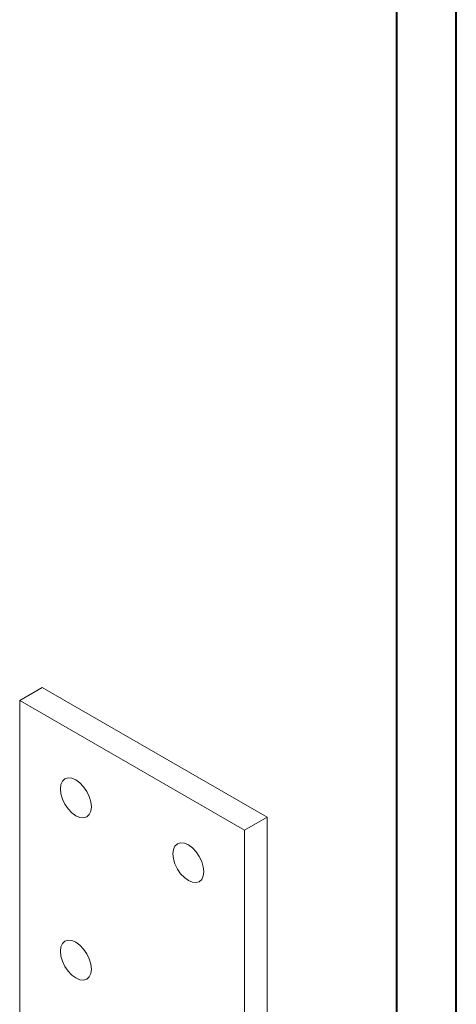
# Model space of a CAD drawing. Header units: millimetres. Extents: x 0 to 210, y 0 to 297.
# Tile 13 of 14: x 173 to 210, y 134 to 216. Entities that reach past the tile are written whole.
import ezdxf

# ---------------------------------------------------------------- set-up
doc = ezdxf.new("R2010")
doc.units = ezdxf.units.MM

msp = doc.modelspace()

# ---------------------------------------------------------------- linework, layer by layer
at = {"color": 7, "linetype": 'Continuous', "lineweight": 40}
for p, q in [((210.079, 0.215), (210.079, 297.215)), ((205.079, 5.215), (205.079, 292.215))]:
    msp.add_line(p, q, dxfattribs=at)
at = {"color": 7, "linetype": 'Continuous', "lineweight": 15}
for p, q in [((173.467, 159.402), (175.353, 160.49)), ((194.209, 149.605), (175.353, 160.49)), ((173.467, 159.402), (173.467, 125.379)), ((192.323, 148.516), (173.467, 159.402)), ((192.323, 148.516), (194.209, 149.605)), ((194.209, 114.221), (194.209, 149.605)), ((192.323, 113.133), (192.323, 148.516))]:
    msp.add_line(p, q, dxfattribs=at)
at = {"color": 7, "linetype": 'Continuous', "lineweight": 15, "flags": 128}
for points in [[(176.885, 151.985), (176.929, 152.347), (177.059, 152.633), (177.265, 152.824), (177.533, 152.907), (177.846, 152.876), (178.181, 152.734), (178.517, 152.489), (178.83, 152.159), (179.098, 151.766), (179.304, 151.337), (179.434, 150.901), (179.478, 150.488), (179.434, 150.126), (179.304, 149.84), (179.098, 149.649), (178.83, 149.566), (178.517, 149.597), (178.181, 149.74), (177.846, 149.984), (177.533, 150.315), (177.265, 150.707), (177.059, 151.136), (176.929, 151.572), (176.885, 151.985)], [(188.906, 145.046), (188.862, 145.459), (188.732, 145.894), (188.526, 146.323), (188.258, 146.716), (187.945, 147.046), (187.609, 147.291), (187.274, 147.434), (186.961, 147.465), (186.693, 147.382), (186.487, 147.191), (186.357, 146.904), (186.313, 146.542), (186.357, 146.129), (186.487, 145.694), (186.693, 145.265), (186.961, 144.872), (187.274, 144.542), (187.609, 144.297), (187.945, 144.154), (188.258, 144.123), (188.526, 144.206), (188.732, 144.397), (188.862, 144.684), (188.906, 145.046)], [(176.885, 138.376), (176.929, 138.738), (177.059, 139.024), (177.265, 139.215), (177.533, 139.298), (177.846, 139.267), (178.181, 139.125), (178.517, 138.88), (178.83, 138.55), (179.098, 138.157), (179.304, 137.728), (179.434, 137.292), (179.478, 136.879), (179.434, 136.517), (179.304, 136.231), (179.098, 136.04), (178.83, 135.957), (178.517, 135.988), (178.181, 136.131), (177.846, 136.375), (177.533, 136.705), (177.265, 137.098), (177.059, 137.527), (176.929, 137.963), (176.885, 138.376)]]:
    msp.add_lwpolyline(points, dxfattribs=at)

doc.saveas('drawing.dxf')
